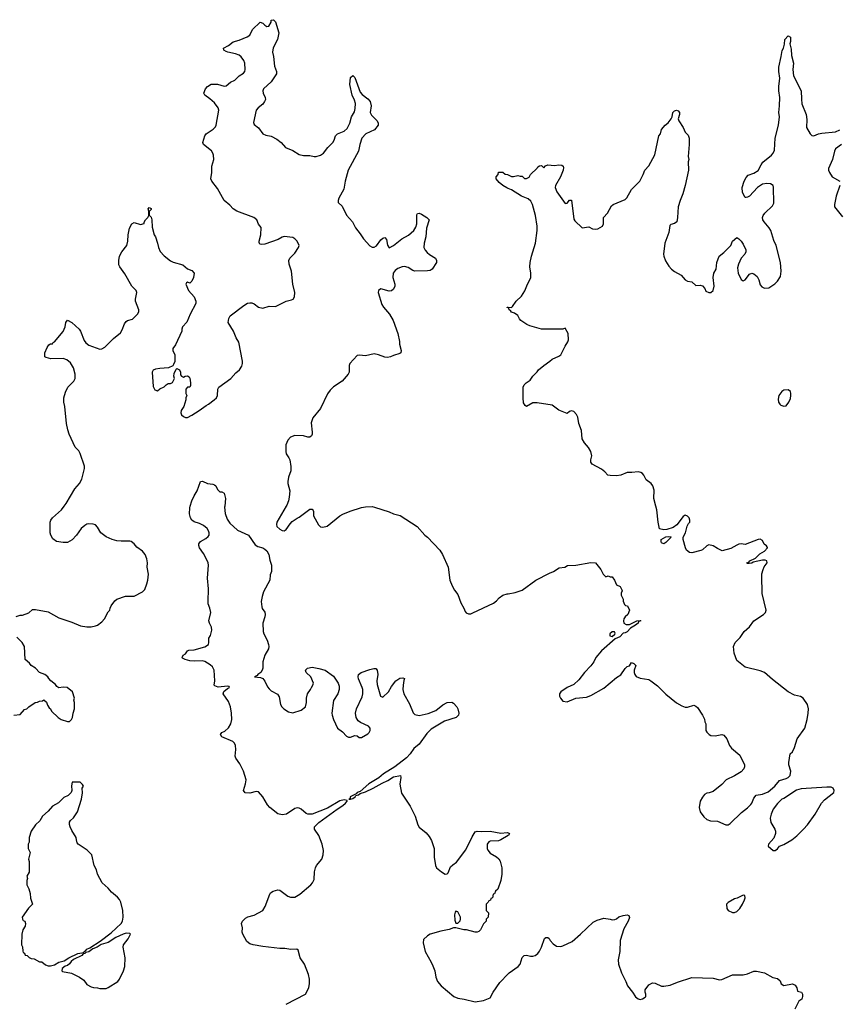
# Model space of a CAD drawing. Header units: inches. Extents: x 2323201 to 2563958, y 895391 to 1023096.
# Tile 68 of 196: x 2425444 to 2433087, y 985356 to 994534. Entities that reach past the tile are written whole.
import ezdxf

# ---------------------------------------------------------------- set-up
doc = ezdxf.new("R2010")
doc.units = ezdxf.units.IN
doc.header["$MEASUREMENT"] = 0
for name, color, linetype in [('C4928', 7, 'Continuous'), ('C4929', 7, 'Continuous'), ('C4938', 7, 'Continuous'), ('C4939', 7, 'Continuous')]:
    doc.layers.add(name, color=color, linetype=linetype)

msp = doc.modelspace()

# ---------------------------------------------------------------- linework, layer by layer
at = {"layer": 'C4928', "color": 5}
for points, elevation in [([(2425410, 988971), (2425450, 988982.8), (2425470, 988982.8), (2425530, 989006), (2425564.8, 989035.2), (2425590, 989036.3), (2425710, 989014), (2425810, 988957.3), (2425930, 988919.1), (2426010, 988885.5), (2426070, 988875.5), (2426110, 988876.3), (2426150, 988884), (2426170, 988890.8), (2426210, 988921), (2426235.3, 988950), (2426270, 989014), (2426286, 989030), (2426288, 989050), (2426298, 989070), (2426330, 989118), (2426350, 989131.3), (2426430, 989161), (2426510, 989160.7), (2426590, 989199.6), (2426610, 989223.7), (2426630, 989277.1), (2426639, 989310), (2426645.1, 989365.1), (2426632.3, 989430), (2426635.1, 989470), (2426631.1, 989510), (2426615.4, 989550), (2426590, 989581.6), (2426536.4, 989616.4), (2426510, 989649.3), (2426482, 989670), (2426470, 989674.5), (2426390, 989672.3), (2426350, 989678), (2426307.7, 989687.7), (2426250, 989714.5), (2426200.9, 989750), (2426170, 989804), (2426150, 989825.2), (2426130, 989832.7), (2426090, 989835.1), (2426070, 989832), (2426050, 989820.9), (2426017.3, 989790), (2425974, 989730), (2425934.6, 989685.4), (2425890, 989661.2), (2425850, 989661.2), (2425788, 989670), (2425754, 989694), (2425735.3, 989730), (2425728, 989750), (2425728, 989850), (2425735.3, 989870), (2425749, 989890), (2425834.3, 989965.7), (2425859.5, 990000)], 140), ([(2427930, 985356.3), (2428109.7, 985450.3), (2428139.6, 985510), (2428147.6, 985550), (2428145.6, 985590), (2428135.8, 985635.8), (2428099.3, 985730), (2428058, 985790), (2428040.4, 985860.4), (2428029, 985869), (2427972.5, 985867.5), (2427915.2, 985875.2), (2427870, 985875.4), (2427710, 985896), (2427622, 985910), (2427590, 985919.7), (2427563, 985943), (2427524.5, 986010), (2427519.3, 986030), (2427521.2, 986070), (2427513.2, 986110), (2427521.2, 986130), (2427550, 986159.1), (2427570, 986170.5), (2427630, 986187), (2427709.8, 986230.2), (2427732.2, 986267.8), (2427775.9, 986384.1), (2427784.2, 986395.8), (2427807.7, 986412.3), (2427850, 986423.8), (2427870, 986420.5), (2427944.3, 986364.3), (2427970, 986356), (2428010, 986354.9), (2428057.2, 986382.8), (2428158.9, 986470), (2428175.1, 986490), (2428190, 986521), (2428192.4, 986590), (2428202, 986630), (2428211.6, 986650), (2428261.3, 986710), (2428275.1, 986750), (2428275.6, 986790), (2428263.8, 986850), (2428232.1, 986930), (2428193, 986990), (2428194.3, 987010), (2428234.2, 987050), (2428404.4, 987175.6), (2428458.3, 987210), (2428482.3, 987230), (2428497.2, 987250), (2428496.8, 987256.8), (2428470, 987261.5), (2428430, 987252), (2428315.4, 987184.6), (2428170, 987128.2), (2428130, 987128.4), (2428114, 987134), (2428070, 987174.5), (2428050, 987185.1), (2428030, 987188), (2428010, 987182), (2427932.2, 987130), (2427890, 987121.1), (2427850, 987130.8), (2427775.8, 987190), (2427755.3, 987215.3), (2427710, 987289.6), (2427670, 987335.6), (2427650, 987340.7), (2427590, 987323.7), (2427547.2, 987327.2), (2427529.7, 987350), (2427549.7, 987410.3), (2427554.7, 987450), (2427529.8, 987529.8), (2427496.9, 987596.9), (2427460.7, 987650), (2427454, 987670), (2427459.6, 987730), (2427456.2, 987770), (2427447, 987790), (2427430, 987807), (2427328.7, 987850), (2427315.3, 987870), (2427328.7, 987890), (2427356.6, 987903.4), (2427390, 987934.8), (2427412.3, 987970), (2427422, 988010), (2427419.7, 988070), (2427409.7, 988130), (2427390, 988178), (2427341.2, 988250), (2427347.3, 988272.7), (2427380.5, 988299.5), (2427401.2, 988310), (2427398, 988318), (2427381.2, 988321.2), (2427293.8, 988313.8), (2427263.7, 988323.7), (2427259, 988330), (2427264, 988370), (2427257.2, 988470), (2427242.5, 988502.5), (2427221.6, 988521.6), (2427170, 988552), (2427150, 988557), (2427070, 988555.1), (2427030, 988559.3), (2426986, 988570), (2426962, 988582), (2426958, 988590), (2426968, 988610), (2426990, 988622), (2427009.3, 988650.7), (2427022, 988658), (2427070, 988662), (2427170, 988688), (2427204, 988710), (2427209, 988730), (2427209, 988770), (2427224.7, 988795.3), (2427235.5, 988844.5), (2427232.5, 988872.5), (2427214, 988910), (2427209.2, 988930), (2427225.2, 989010), (2427217.2, 989050), (2427202.7, 989090), (2427201.2, 989110), (2427205.2, 989230), (2427196, 989330), (2427206, 989450), (2427202.7, 989470), (2427191.8, 989491.8), (2427156.9, 989556.9), (2427121.2, 989610), (2427113.6, 989633.6), (2427113.2, 989650), (2427129.3, 989670), (2427180.8, 989699.2), (2427202.3, 989717.7), (2427209.6, 989730), (2427211.6, 989750), (2427206, 989770), (2427191.6, 989790), (2427158.6, 989818.6), (2427119.5, 989839.5), (2427070, 989855.1), (2427049.8, 989869.8), (2427036.9, 989890), (2427028.3, 989928.3), (2427030, 989984.7), (2427034.6, 990000)], 120), ([(2427355.9, 990000), (2427354.9, 989990), (2427359.3, 989930), (2427378.3, 989878.3), (2427402, 989842), (2427475.1, 989775.1), (2427579.1, 989730), (2427640.7, 989640.7), (2427664.4, 989624.4), (2427710, 989612.4), (2427730, 989599.3), (2427750, 989582), (2427768, 989550), (2427775.3, 989495.3), (2427792, 989450), (2427791.7, 989390), (2427780.5, 989359.5), (2427775.3, 989310), (2427718.4, 989201.6), (2427703.7, 989156.3), (2427696.5, 989110), (2427701.3, 989061.3), (2427706.2, 989046.2), (2427730.3, 989010.3), (2427732.4, 988990), (2427730, 988968.7), (2427710.4, 988910), (2427713.4, 988830), (2427719.5, 988810), (2427751, 988751), (2427765.3, 988710), (2427767.4, 988690), (2427763.1, 988670), (2427730.3, 988609.7), (2427710.3, 988550), (2427710.3, 988490), (2427706, 988470), (2427691.6, 988448.4), (2427664.9, 988430), (2427659, 988421), (2427632, 988410), (2427690, 988402.6), (2427710, 988394.4), (2427729.3, 988369.3), (2427755.6, 988315.6), (2427770, 988296.5), (2427790, 988279.6), (2427847.3, 988247.3), (2427863.7, 988223.7), (2427876.9, 988150), (2427887.8, 988127.8), (2427906.4, 988110), (2427950, 988082), (2427990, 988074.4), (2428070, 988097.3), (2428109, 988130), (2428118, 988170), (2428117.2, 988210), (2428128.7, 988250), (2428157.2, 988290), (2428164, 988310), (2428179, 988330), (2428184, 988350), (2428159, 988410), (2428115.3, 988450), (2428108, 988470), (2428128, 988490), (2428170, 988498.8), (2428232.9, 988487.1), (2428291, 988470), (2428370, 988414), (2428413, 988350), (2428422, 988322), (2428422, 988290), (2428410.5, 988249.5), (2428371, 988189), (2428355.5, 988070), (2428358, 988050), (2428370.5, 988010), (2428408, 987930), (2428455.6, 987895.6), (2428490, 987856.3), (2428510, 987844.9), (2428530, 987844.9), (2428570, 987861), (2428590, 987858), (2428610, 987844.7), (2428630, 987842.8), (2428690, 987878), (2428702, 987890), (2428711.5, 987910), (2428711.6, 987930), (2428696, 987950), (2428622, 987982), (2428599.5, 987999.5), (2428582.6, 988030), (2428576, 988070), (2428585.1, 988110), (2428637.2, 988222.8), (2428645.1, 988250), (2428644, 988290), (2428638.9, 988310), (2428603.6, 988390), (2428599.5, 988410), (2428602.7, 988430), (2428628.7, 988450), (2428710, 988478.4), (2428747.1, 988487.1), (2428766.4, 988486.4), (2428778.8, 988470), (2428784.9, 988430), (2428773.7, 988370), (2428775.8, 988335.8), (2428807.3, 988230), (2428830, 988218.8), (2428884.5, 988270), (2428910, 988317.3), (2428950, 988371), (2428990, 988396), (2429018, 988398), (2429032.7, 988392.7), (2429024.7, 988375.3), (2429018.8, 988330), (2429017.1, 988290), (2429024.9, 988250), (2429078, 988158), (2429113.7, 988073.7), (2429130, 988056.3), (2429170, 988048.4), (2429254, 988066), (2429323.6, 988096.4), (2429390, 988148.7), (2429430.4, 988170.4), (2429472.8, 988172.8), (2429490, 988164.4), (2429521.3, 988130), (2429530.3, 988110), (2429538, 988070), (2429534.9, 988050), (2429514, 988030), (2429404, 987996), (2429280.4, 987919.6), (2429239.7, 987880.3), (2429170, 987780.7), (2429119.2, 987740.8), (2429086, 987690), (2429050, 987652.3), (2428943.5, 987570), (2428836.7, 987503.3), (2428794, 987466), (2428699.7, 987410), (2428619.2, 987340.8), (2428590, 987331.5), (2428582.6, 987317.4), (2428526.5, 987290), (2428525.5, 987274.5), (2428512, 987270), (2428528.3, 987268.3), (2428550, 987276.1), (2428572.7, 987290), (2428576.9, 987303.1), (2428602, 987310), (2428618.4, 987321.6), (2428670, 987336.8), (2428740.3, 987370), (2428822.5, 987417.5), (2428877.8, 987442.2), (2428930, 987475.9), (2428994, 987490), (2428998.3, 987470), (2428987.5, 987407.5), (2429004.6, 987324.6), (2429084.5, 987204.4), (2429132.4, 987110), (2429155.8, 987030), (2429168, 987008), (2429233.8, 986953.8), (2429261.8, 986921.8), (2429284.3, 986884.3), (2429309.1, 986810), (2429308.9, 986728.9), (2429322, 986650), (2429330.7, 986630), (2429376.3, 986590), (2429410, 986570.5), (2429430, 986574), (2429438, 986582), (2429462.5, 986637.5), (2429482, 986658), (2429517.2, 986682.8), (2429604.1, 986795.9), (2429662, 986918), (2429690, 986964.7), (2429710, 986971), (2429750, 986966), (2429830, 986971.3), (2429930, 986951.3), (2429990, 986958), (2430000, 986954.4)], 120), ([(2427928.3, 990000), (2427842, 989850), (2427837.3, 989830), (2427840.7, 989810), (2427870, 989783.8), (2427890, 989773.4), (2427910, 989770.7), (2427930, 989782.8), (2427964.6, 989835.4), (2427984.6, 989855.4), (2428030, 989887.7), (2428050, 989896), (2428150, 989972), (2428170, 989972), (2428179.8, 989959.8), (2428184.7, 989950), (2428182.8, 989910), (2428230, 989824.7), (2428247.9, 989807.9), (2428270, 989804), (2428310, 989814), (2428429.6, 989910.4), (2428455.9, 989924.1), (2428525.8, 989954.2), (2428630, 989986.8), (2428670, 989994.8), (2428730, 989996), (2428754, 989990), (2428890, 989946.8), (2428930, 989927.3), (2428992.5, 989912.5), (2429151, 989810), (2429221, 989730), (2429246, 989710), (2429362.8, 989590), (2429386.8, 989550), (2429438.8, 989430), (2429455.5, 989310), (2429476.1, 989256.1), (2429498, 989218), (2429530, 989176), (2429558, 989098), (2429586, 989050), (2429596.8, 989016.8), (2429606, 989006), (2429630, 988997.3), (2429650, 988996.3), (2429670, 989004), (2429863.3, 989096.7), (2429890, 989117.3), (2429914.3, 989145.7), (2429950, 989170.3), (2429990, 989182.4), (2430000, 989184)], 140), ([(2425390, 988051.3), (2425450, 988058), (2425490, 988104.7), (2425510, 988112), (2425528, 988130), (2425589.1, 988170.9), (2425610, 988172), (2425630, 988182), (2425656.4, 988183.6), (2425670, 988194), (2425692.7, 988172.7), (2425703.6, 988143.6), (2425719.6, 988119.6), (2425730, 988112), (2425742, 988090), (2425802, 988030), (2425830, 988011.3), (2425890, 987992), (2425910, 987992), (2425928, 988010), (2425938, 988030), (2425942, 988070), (2425955.3, 988110), (2425955.3, 988170), (2425948.7, 988190), (2425954, 988210), (2425935.3, 988270), (2425886, 988310), (2425850, 988314), (2425810, 988306), (2425790, 988318), (2425776.5, 988336.5), (2425735.3, 988370), (2425714.6, 988394.6), (2425708, 988410), (2425678, 988430), (2425629.6, 988449.6), (2425590, 988488.7), (2425550, 988515.3), (2425534.8, 988534.8), (2425495.3, 988570), (2425488, 988690), (2425468, 988730), (2425418, 988778)], 140), ([(2430000, 986928.9), (2429930.7, 986889.3), (2429910, 986881.2), (2429830, 986877.2), (2429818, 986870), (2429802.8, 986850), (2429802.8, 986810), (2429810, 986792), (2429830, 986764.7), (2429890.9, 986730.9), (2429911.1, 986711.1), (2429924.7, 986690), (2429941, 986630), (2429941, 986570), (2429930.9, 986509.1), (2429902, 986430), (2429882, 986410), (2429870, 986386), (2429858, 986382), (2429854, 986350), (2429838, 986342), (2429832.7, 986327.3), (2429818, 986322), (2429812.7, 986307.3), (2429794, 986290), (2429794, 986230), (2429814, 986210), (2429812, 986170), (2429794, 986150), (2429794, 986130), (2429770, 986106), (2429742, 986050), (2429725.4, 986034.6), (2429710.9, 986029.1), (2429690, 986029), (2429610, 986049.2), (2429586, 986050), (2429510, 986068.7), (2429490, 986068.7), (2429450, 986053.2), (2429370, 986037.2), (2429270, 986009.2), (2429245.8, 985994.2), (2429210, 985962), (2429206, 985930), (2429224.4, 985850), (2429282, 985750), (2429296.3, 985716.3), (2429314, 985670), (2429325.7, 985610), (2429341.1, 985570), (2429373.7, 985530), (2429492.2, 985430), (2429530, 985412.4), (2429590, 985403.8), (2429690, 985378.9), (2429770, 985390.6), (2429830, 985418), (2429859.3, 985470), (2429921.6, 985558.4), (2430000, 985640.9)], 120)]:
    msp.add_lwpolyline(points, dxfattribs=dict(at, elevation=elevation))
for points, elevation in [([(2426007.3, 987427.3), (2425934, 987426), (2425926, 987394), (2425931.3, 987350), (2425924.7, 987330), (2425896.8, 987303.2), (2425856, 987284), (2425805.4, 987234.6), (2425750, 987202), (2425710, 987155.3), (2425656, 987110), (2425632.8, 987067.2), (2425590.7, 987029.3), (2425551.3, 986970), (2425531.3, 986910), (2425530.9, 986869.1), (2425522, 986850), (2425522, 986810), (2425542, 986770), (2425526, 986710), (2425531.6, 986688.4), (2425531, 986589), (2425512, 986550), (2425518, 986530), (2425512, 986510), (2425512, 986470), (2425530, 986434), (2425541, 986390), (2425544.9, 986344.9), (2425562, 986290), (2425526.4, 986253.6), (2425466.8, 986170), (2425471.3, 986150), (2425478, 986138), (2425492, 986130), (2425498, 986110), (2425494.4, 986085.6), (2425472, 986050), (2425464.7, 986010), (2425462, 985910), (2425471.1, 985891.1), (2425472.7, 985852.7), (2425478, 985838), (2425490, 985834), (2425494, 985814), (2425514, 985810), (2425531.6, 985791.6), (2425550, 985782), (2425579.6, 985779.6), (2425630, 985752), (2425651.6, 985751.6), (2425683.6, 985723.6), (2425710, 985716), (2425730, 985716), (2425770, 985724), (2425810, 985747.7), (2425857.4, 985762.6), (2425901.2, 985790), (2425986, 985830), (2426042, 985838), (2426046, 985850), (2426061.4, 985858.6), (2426069.9, 985870.1), (2426097.4, 985882.6), (2426195.3, 985944.7), (2426297.7, 986022.3), (2426389.3, 986110), (2426402.7, 986130), (2426409.3, 986170), (2426405.2, 986230), (2426386, 986310), (2426373.8, 986333.8), (2426355.9, 986355.9), (2426301.2, 986401.2), (2426270, 986439), (2426214, 986490), (2426169.2, 986570), (2426159, 986610), (2426139, 986650), (2426115.3, 986750), (2426072.5, 986792.5), (2425990, 986849.2), (2425980.7, 986860.7), (2425976, 986870), (2425971.8, 986911.8), (2425930, 986975.3), (2425914, 987010), (2425909, 987031), (2425910, 987054), (2425918, 987070), (2425944.7, 987095.3), (2425982, 987150), (2426019.5, 987270), (2426029, 987329), (2426028, 987370), (2426038, 987390), (2426030, 987406)], 140), ([(2429510, 986226), (2429503.6, 986216.4), (2429498, 986190), (2429502, 986142), (2429510, 986114), (2429530, 986114), (2429550, 986134), (2429555.3, 986150), (2429554, 986170), (2429530, 986218)], 120), ([(2426438, 986018), (2426408.7, 986011.3), (2426341.9, 985978.1), (2426270, 985933.8), (2426205.1, 985914.9), (2426166, 985890), (2426125.5, 985874.5), (2426090, 985846.5), (2426059.6, 985840.4), (2426050.5, 985830), (2426034.6, 985825.4), (2426023, 985810), (2425945.5, 985774.5), (2425924.5, 985755.5), (2425910, 985732.3), (2425890, 985719.5), (2425866.7, 985713.3), (2425840.7, 985690), (2425836, 985670), (2425843, 985663), (2425926.4, 985646.4), (2426002, 985610), (2426042, 985582), (2426070, 985542), (2426110, 985518), (2426131.6, 985511.6), (2426171.1, 985511.1), (2426190, 985504.7), (2426250, 985504.7), (2426270, 985512), (2426358, 985570), (2426375.3, 985590), (2426412.9, 985667.1), (2426424, 985710), (2426429.1, 985789.1), (2426409, 985890), (2426413.2, 985910), (2426454.3, 985965.7), (2426477, 986010), (2426470, 986017)], 140)]:
    msp.add_lwpolyline(points, close=True, dxfattribs=dict(at, elevation=elevation))
at = {"layer": 'C4929', "color": 5}
for points, elevation in [([(2425859.5, 990000), (2425876.6, 990023.4), (2425957.7, 990162.3), (2426000.9, 990210), (2426022, 990250), (2426049.6, 990350), (2426047.2, 990372.8), (2426008.2, 990490), (2425994.7, 990514.8), (2425962, 990550), (2425906, 990670), (2425892.7, 990710), (2425881.2, 990770), (2425865.2, 990930), (2425857.2, 990970), (2425857.2, 991010), (2425870, 991062), (2425894, 991110), (2425950, 991166), (2425962.7, 991190), (2425962, 991230), (2425947.3, 991290), (2425917, 991337), (2425884.9, 991364.9), (2425850, 991376.2), (2425733.6, 991373.6), (2425690, 991384), (2425678, 991390), (2425678, 991430), (2425700.2, 991479.8), (2425716.4, 991503.6), (2425730, 991514), (2425750, 991514), (2425755.3, 991524.7), (2425770, 991532), (2425850, 991627.3), (2425867.3, 991670), (2425875.1, 991710), (2425890, 991734), (2425930, 991710.4), (2425998.4, 991650), (2426011.8, 991630), (2426045.3, 991545.3), (2426061.3, 991521.3), (2426090, 991500.9), (2426190, 991463.1), (2426210, 991466), (2426238.5, 991481.5), (2426317.5, 991562.5), (2426383.6, 991616.4), (2426398.3, 991641.7), (2426420.8, 991699.2), (2426438, 991722), (2426450, 991730.4), (2426496.9, 991743.1), (2426542, 991790), (2426553.6, 991810), (2426555.1, 991830), (2426523.6, 991910), (2426523, 991930), (2426535.1, 991990), (2426529.7, 992009.7), (2426491.2, 992051.2), (2426425.1, 992165.1), (2426377.2, 992230), (2426369.2, 992250), (2426369, 992290), (2426374, 992330), (2426397.2, 992370), (2426442.7, 992430), (2426452.3, 992470), (2426454, 992530), (2426469.5, 992590.5), (2426490, 992632), (2426510, 992644.7), (2426570, 992626), (2426606, 992634), (2426606, 992646), (2426618, 992670), (2426638, 992690), (2426648, 992710), (2426648, 992750), (2426642, 992770), (2426650, 992782), (2426670, 992774), (2426670, 992766), (2426652.7, 992747.3), (2426652.7, 992712.7), (2426670, 992694), (2426676.3, 992670), (2426679.8, 992599.8), (2426698.8, 992530), (2426710.4, 992510.4), (2426730.5, 992450), (2426737.3, 992410), (2426752.8, 992372.8), (2426790, 992334), (2426850, 992284.9), (2426874.2, 992274.2), (2426966, 992250), (2427010, 992210.8), (2427050, 992194.8), (2427071, 992170), (2427064.7, 992130), (2427050, 992098), (2427030, 992078), (2427010, 992086), (2426998, 992082), (2426994, 992070), (2427018.8, 992010), (2427070.7, 991950), (2427086.8, 991910), (2427086, 991890), (2427033.4, 991790), (2427003.8, 991716.2), (2426962.8, 991670), (2426956, 991650), (2426956, 991630), (2426896.3, 991503.7), (2426871.3, 991470), (2426871.3, 991450), (2426891.1, 991408.9), (2426891.3, 991348.7), (2426879.6, 991320.4), (2426872.7, 991307.3), (2426831.1, 991288.9), (2426750, 991284), (2426710, 991275.3), (2426690, 991268), (2426678, 991250), (2426690, 991114), (2426705.4, 991085.4), (2426730, 991074), (2426750, 991094), (2426790, 991112), (2426810, 991132), (2426830, 991142), (2426850, 991142), (2426868.4, 991151.6), (2426888, 991190), (2426882, 991210), (2426883.1, 991236.9), (2426902, 991278), (2426910, 991282), (2426934, 991270), (2426942, 991250), (2426943.6, 991223.6), (2426954, 991210), (2426970, 991202), (2426988.4, 991211.6), (2427010, 991214), (2427023.6, 991203.6), (2427030, 991194), (2427038, 991150), (2427036.9, 991123.1), (2427030.9, 991109.1), (2427010, 991108), (2426992, 991090), (2426992, 991050), (2427002, 991030), (2426992, 991010), (2426992, 990990), (2426976, 990930), (2426951, 990890), (2426946, 990870), (2426951.3, 990850), (2426970, 990836), (2426990, 990826.8), (2427010, 990826.8), (2427050, 990847.7), (2427117.2, 990890), (2427182, 990938), (2427206, 990950), (2427258, 990990), (2427278, 991010), (2427289.7, 991030), (2427292.1, 991090), (2427300.5, 991110), (2427413.3, 991190), (2427458.7, 991241.3), (2427492.7, 991270), (2427516.6, 991303.4), (2427522.7, 991330), (2427520.9, 991350), (2427487.5, 991527.5), (2427462.7, 991570), (2427436.2, 991630), (2427389.4, 991710), (2427392.7, 991750), (2427405.4, 991774.6), (2427535.3, 991870), (2427569.6, 991890.3), (2427590, 991896.3), (2427610, 991895.5), (2427630, 991885.5), (2427670, 991854.9), (2427710, 991846), (2427770, 991864.4), (2427830, 991860.3), (2427930, 991909), (2427978.6, 991921.4), (2427994.5, 991930), (2428007.7, 991952.3), (2428011.1, 991990), (2427990.8, 992070), (2427979.5, 992190), (2427956, 992256), (2427952.7, 992290), (2427963.7, 992310), (2428010, 992359.1), (2428043.7, 992410), (2428049.4, 992430), (2428031.3, 992470), (2428010, 992492.7), (2427990, 992504), (2427910, 992512.3), (2427890, 992506.6), (2427854, 992486), (2427730, 992442.7), (2427698, 992438), (2427682, 992442), (2427676.4, 992456.4), (2427677.2, 992470), (2427694, 992530), (2427696.5, 992596.5), (2427669.3, 992629.3), (2427655.3, 992670), (2427628, 992690), (2427469.6, 992749.6), (2427434, 992770), (2427404.8, 992804.8), (2427349.7, 992849.7), (2427290, 992962), (2427234.5, 993030), (2427227.6, 993050), (2427235.6, 993110), (2427236.9, 993170), (2427253, 993230), (2427249.7, 993270), (2427244.2, 993290), (2427231.2, 993311.2), (2427159.3, 993370), (2427153.2, 993390), (2427169.3, 993450), (2427184, 993470), (2427247.5, 993512.5), (2427270, 993536), (2427277, 993550), (2427299.7, 993690), (2427293.4, 993713.4), (2427260.4, 993760.4), (2427217.4, 993797.4), (2427169.2, 993830), (2427162, 993850), (2427178, 993890), (2427195.3, 993910), (2427230, 993933), (2427290, 993932.7), (2427350, 993913), (2427370, 993916.3), (2427410, 993950.7), (2427451, 993969), (2427490, 994010.6), (2427530, 994036.3), (2427542, 994050), (2427547.6, 994070), (2427542.9, 994130), (2427534.3, 994154.3), (2427508.3, 994188.3), (2427490, 994202.9), (2427457.2, 994217.2), (2427386, 994230), (2427370, 994238), (2427348, 994250), (2427346, 994270), (2427390, 994292), (2427433.6, 994326.4), (2427490, 994342.8), (2427566.6, 994373.4), (2427589.3, 994390.7), (2427616.4, 994443.6), (2427686, 994510), (2427710, 994502), (2427730, 994482), (2427750, 994472), (2427767.3, 994472.7), (2427788, 994510), (2427788, 994530), (2427810, 994534), (2427830, 994514), (2427861, 994410), (2427847.3, 994350), (2427807, 994273), (2427800.4, 994230), (2427810.5, 994189.5), (2427820.5, 994100.5), (2427838.8, 994050), (2427837.3, 994030), (2427790, 993955.1), (2427718, 993890), (2427710.5, 993870), (2427713, 993850), (2427732.7, 993810), (2427734.9, 993790), (2427727.7, 993770), (2427710, 993746), (2427667.1, 993712.9), (2427648.8, 993691.2), (2427623.5, 993576.5), (2427630, 993558), (2427670, 993524.7), (2427710, 993471), (2427738, 993458), (2427790, 993448), (2427841.7, 993421.7), (2427882.8, 993390), (2427924.1, 993344.1), (2427990, 993314.8), (2428050, 993278.8), (2428090, 993266.8), (2428150, 993266.8), (2428190, 993258.8), (2428210, 993258.8), (2428250, 993270.7), (2428276, 993290), (2428316, 993344), (2428362.9, 993390), (2428376.9, 993410), (2428389.7, 993450.3), (2428406, 993470), (2428470, 993494.9), (2428499.1, 993520.9), (2428522.9, 993570), (2428539.5, 993630), (2428565.5, 993674.5), (2428573.4, 993706.6), (2428574.2, 993754.1), (2428565.2, 993785.2), (2428542.9, 993830), (2428522, 993930), (2428530, 993994), (2428550, 994014), (2428570, 993994), (2428619.1, 993859.1), (2428637.1, 993837.1), (2428690, 993797.3), (2428710.7, 993770), (2428720.7, 993730), (2428710.7, 993670), (2428723.4, 993643.4), (2428778, 993590), (2428786, 993570), (2428786.8, 993550), (2428752.5, 993507.5), (2428670.8, 993470), (2428635.5, 993430), (2428615.5, 993370), (2428602, 993310), (2428508, 993132), (2428480.5, 993030), (2428465.8, 992954.1), (2428419.3, 992870), (2428413, 992850), (2428414.8, 992830), (2428450, 992794.8), (2428490, 992710.5), (2428546.4, 992650), (2428575.3, 992595.3), (2428619.2, 992539.2), (2428650.6, 992490), (2428710, 992427.3), (2428730, 992414), (2428750, 992414), (2428770, 992427.3), (2428810, 992480.7), (2428830, 992498.8), (2428850, 992504.7), (2428864, 992484), (2428873.4, 992433.4), (2428887.9, 992407.9), (2428930, 992430.4), (2429007.9, 992492.1), (2429070, 992526.7), (2429119.6, 992570), (2429138.8, 992601.2), (2429146.3, 992630), (2429146, 992714), (2429154, 992726), (2429169.3, 992730.7), (2429190, 992722.8), (2429241, 992690), (2429261, 992670), (2429237.1, 992590), (2429230.4, 992510.4), (2429215.8, 992450), (2429212.7, 992410), (2429225.1, 992385.1), (2429243.1, 992363.1), (2429264.4, 992344.4), (2429322, 992310), (2429332, 992290), (2429331.3, 992270), (2429290, 992209), (2429270, 992197.2), (2429247.3, 992192.7), (2429130, 992189.5), (2429110, 992196), (2429065.3, 992225.3), (2429032.9, 992232.9), (2429010, 992229.7), (2428970, 992214), (2428944.2, 992195.8), (2428927.6, 992170), (2428924.9, 992130), (2428942.4, 992070), (2428942.4, 992050), (2428930, 992022.7), (2428910, 992007.3), (2428890, 992005.1), (2428810, 992025.2), (2428791, 992010), (2428786, 991990), (2428820.4, 991880.4), (2428835.5, 991855.5), (2428891, 991790), (2428926, 991730), (2428970.8, 991610), (2428985.4, 991534.6), (2428986, 991510), (2429001, 991450), (2428998, 991430), (2428990, 991422), (2428930, 991404), (2428902, 991390), (2428874.4, 991385.6), (2428850, 991389.7), (2428790, 991411.5), (2428750, 991418), (2428670, 991399.6), (2428612.5, 991407.5), (2428590, 991404.5), (2428522, 991330), (2428517.1, 991310), (2428515.8, 991250), (2428508.4, 991230), (2428450, 991164), (2428370, 991112.9), (2428338.3, 991081.7), (2428314.5, 991045.5), (2428250.2, 990909.8), (2428177.5, 990822.5), (2428162.5, 990777.5), (2428170.6, 990689.4), (2428170.7, 990670), (2428164.5, 990655.5), (2428150, 990644), (2428130, 990642.7), (2428090, 990654.5), (2428010, 990657), (2427970, 990642.7), (2427944.1, 990615.9), (2427924.9, 990570), (2427924.9, 990510), (2427928.1, 990488.1), (2427954.8, 990450), (2427962.8, 990430), (2427971.3, 990368.7), (2427971.3, 990330), (2427951, 990270), (2427944.7, 990230), (2427944.7, 990210), (2427962, 990142), (2427958, 990082), (2427950.8, 990050), (2427934, 990010), (2427928.3, 990000)], 140), ([(2430000, 992960.6), (2429986, 992966), (2429948, 992990), (2429916.4, 993016.4), (2429886, 993050), (2429886, 993070), (2429906, 993090), (2429907.3, 993112.7), (2429930, 993114), (2429950, 993112), (2429970, 993094), (2429991.6, 993091.6), (2430000, 993087.3)], 140), ([(2430000, 991847.3), (2429988, 991850), (2429990, 991854), (2430000, 991853.5)], 140), ([(2427034.6, 990000), (2427050, 990050.7), (2427070, 990094.8), (2427098.7, 990141.3), (2427129, 990230), (2427150, 990231.3), (2427194, 990210), (2427245.4, 990205.4), (2427259.8, 990199.8), (2427272, 990190), (2427290, 990154), (2427310, 990134), (2427330, 990132), (2427350, 990122), (2427362.8, 990070), (2427355.9, 990000)], 120)]:
    msp.add_lwpolyline(points, dxfattribs=dict(at, elevation=elevation))
at = {"layer": 'C4938', "color": 5}
for points, elevation in [([(2430000, 989184), (2430065.6, 989194.4), (2430130, 989218), (2430257.2, 989310), (2430383.6, 989376.4), (2430422, 989390), (2430475.3, 989424.7), (2430526, 989430), (2430553.2, 989446.8), (2430630, 989450.8), (2430770, 989474), (2430812, 989470), (2430862, 989410), (2430886, 989366), (2430910, 989342), (2430930, 989351.3), (2430950, 989342), (2430970, 989342), (2430990.7, 989310.7), (2431007.5, 989267.5), (2431042, 989250), (2431059.6, 989219.6), (2431062, 989210), (2431052, 989190), (2431052, 989170), (2431071.6, 989131.6), (2431072.7, 989112.7), (2431083.6, 989083.6), (2431092.7, 989072.7), (2431111.1, 989071.1), (2431131, 989030), (2431114.8, 988990), (2431090.4, 988969.6), (2431077.3, 988950), (2431073.4, 988930), (2431076, 988910), (2431098, 988898), (2431130, 988898), (2431198, 988930), (2431230, 988934.8), (2431234.8, 988930), (2431215.3, 988924.7), (2431210.6, 988910), (2431186.8, 988890), (2431138.8, 988861.2), (2431110, 988829.2), (2431090, 988819), (2431070, 988815.3), (2431039.5, 988780.5), (2430996.7, 988763.3), (2430870.5, 988650), (2430814.8, 988590), (2430798.8, 988550), (2430771, 988510), (2430711, 988450), (2430658.8, 988381.2), (2430610, 988337.2), (2430550, 988309.2), (2430490.9, 988269.1), (2430478, 988250), (2430478, 988230), (2430486, 988210), (2430510, 988182.8), (2430550, 988176.3), (2430630, 988210.6), (2430730, 988219.1), (2430770, 988236.3), (2430890, 988302), (2431010, 988402.8), (2431050, 988426), (2431090, 988486), (2431110, 988506), (2431130, 988512), (2431150, 988542), (2431170, 988534), (2431190, 988514), (2431174.9, 988470), (2431174, 988450), (2431179.5, 988430), (2431193.4, 988413.4), (2431230, 988396.9), (2431310, 988382.8), (2431330.5, 988370.5), (2431390, 988326), (2431468.1, 988248.1), (2431570, 988166.8), (2431618.5, 988138.5), (2431650, 988126), (2431670, 988126), (2431730, 988144.7), (2431750, 988136), (2431763.5, 988123.5), (2431812, 988050), (2431830, 988014), (2431832, 987990), (2431842, 987970), (2431842, 987910), (2431850, 987894), (2431874, 987870), (2431890, 987862), (2431930, 987858), (2431990, 987871), (2432010, 987864.7), (2432038.8, 987830), (2432062, 987770), (2432082.8, 987742.8), (2432159.9, 987679.9), (2432204, 987590), (2432202.8, 987570), (2432194.8, 987550), (2432170, 987524), (2432110, 987485.2), (2432031.3, 987450), (2431990, 987404), (2431910, 987341.2), (2431873.2, 987326.8), (2431850, 987324), (2431830, 987313.2), (2431810, 987288.7), (2431790.6, 987249.4), (2431781, 987190), (2431790.7, 987150.7), (2431824, 987104), (2431850, 987078), (2431886.4, 987066.4), (2431950, 987064), (2432030, 987030.7), (2432050, 987030.8), (2432070, 987041), (2432174.2, 987145.8), (2432230, 987187.3), (2432262, 987218), (2432271.5, 987230), (2432290, 987278.8), (2432310, 987307.3), (2432370, 987314.9), (2432423.6, 987336.4), (2432486.6, 987390), (2432530, 987442.8), (2432590, 987460.7), (2432610, 987470.8), (2432629.2, 987490), (2432634, 987530), (2432616, 987590), (2432616, 987610), (2432629.3, 987690), (2432649.5, 987710.5), (2432669.4, 987750), (2432694, 987830), (2432766.6, 987930), (2432787.8, 988012.2), (2432796.3, 988070), (2432799.7, 988110), (2432791.3, 988151.3), (2432749.3, 988210), (2432726.2, 988226.2), (2432670, 988238), (2432610, 988269.3), (2432464.2, 988384.2), (2432389.7, 988449.7), (2432350, 988464.7), (2432210, 988498), (2432130, 988561.2), (2432106.6, 988630), (2432099.3, 988690), (2432116, 988730), (2432163.5, 988776.5), (2432199.6, 988830), (2432250, 988876.3), (2432289.7, 988930.3), (2432379.3, 988990), (2432397, 989010), (2432404.5, 989030), (2432367, 989187), (2432362.9, 989350), (2432363.6, 989370), (2432375.1, 989410), (2432386.1, 989433.9), (2432412.7, 989470), (2432409.3, 989489.3), (2432395.9, 989495.9), (2432370, 989497.6), (2432283.1, 989476.9), (2432269.6, 989469.6), (2432245.4, 989465.4), (2432226.6, 989466.6), (2432225.2, 989470), (2432243.2, 989476.8), (2432253.2, 989490), (2432304.4, 989515.6), (2432344.4, 989555.6), (2432390, 989580.7), (2432417.2, 989610), (2432415.5, 989615.5), (2432408.7, 989630), (2432386.8, 989646.8), (2432370, 989679), (2432350, 989692.3), (2432330, 989689.4), (2432210, 989642), (2432170, 989649), (2432150, 989644), (2432130, 989637.2), (2432075.8, 989604.2), (2431995.3, 989584.7), (2431950, 989604), (2431910, 989629.3), (2431870, 989639.3), (2431850, 989629.2), (2431810, 989593.2), (2431794.6, 989585.4), (2431710, 989565.2), (2431690, 989569.2), (2431662.7, 989590), (2431651.9, 989611.9), (2431629.5, 989690), (2431629.5, 989710), (2431651.5, 989750), (2431667.2, 989812.8), (2431681, 989839), (2431693.2, 989850), (2431693.2, 989870), (2431685.2, 989890), (2431670, 989905.2), (2431650, 989914.5), (2431630, 989903.7), (2431572.9, 989827.1), (2431538, 989802), (2431477.1, 989782.9), (2431450, 989780.4), (2431409.7, 989789.7), (2431398, 989850), (2431386, 989966), (2431376.2, 990000)], 140), ([(2430000, 986954.4), (2430012, 986950), (2430002, 986930), (2430000, 986928.9)], 120), ([(2430000, 985640.9), (2430008.7, 985650), (2430093.2, 985710), (2430109.4, 985730.6), (2430130, 985791.3), (2430148.7, 985810), (2430170, 985816), (2430206.4, 985806.4), (2430230, 985806), (2430250, 985811), (2430274, 985830), (2430290, 985851.3), (2430309.2, 985890), (2430338, 985970), (2430350, 985978), (2430370, 985978), (2430382, 985970), (2430392, 985950), (2430419.8, 985919.8), (2430450, 985898), (2430490, 985896), (2430510, 985901), (2430596.6, 985943.4), (2430674, 986010), (2430790, 986122), (2430830, 986142), (2430890, 986158), (2430951.1, 986151.1), (2430970, 986144.7), (2430994.6, 986145.4), (2431010, 986152), (2431030, 986171.3), (2431070, 986184.7), (2431110, 986191.3), (2431123.6, 986183.6), (2431130, 986166), (2431119.1, 986130), (2431078.7, 986061.3), (2431043, 985950), (2431040.5, 985850), (2431025.5, 985770), (2431028, 985730), (2431056.4, 985650), (2431097.1, 985570), (2431110.7, 985530), (2431159.1, 985470), (2431185.8, 985425.8), (2431210, 985406.8), (2431230, 985402.8), (2431250, 985406.8), (2431276.5, 985423.5), (2431282, 985430), (2431282, 985450), (2431275.3, 985470), (2431275.3, 985490), (2431310, 985538), (2431344.5, 985555.5), (2431370, 985553), (2431430, 985526), (2431450, 985524.7), (2431510, 985534.8), (2431576.5, 985563.5), (2431710, 985606.8), (2431910, 985600.7), (2431970, 985586), (2431990, 985586.8), (2432090, 985630.8), (2432190, 985631.3), (2432230, 985642), (2432290, 985666), (2432314.6, 985665.4), (2432390.5, 985650.5), (2432467.1, 985607.1), (2432510, 985596), (2432533.7, 985573.7), (2432546, 985546), (2432570, 985532), (2432650, 985546), (2432675.3, 985535.3), (2432692, 985510), (2432698, 985478), (2432734, 985470), (2432742, 985450), (2432742, 985430), (2432736, 985404), (2432710, 985386), (2432671.3, 985310)], 120)]:
    msp.add_lwpolyline(points, dxfattribs=dict(at, elevation=elevation))
at = {"layer": 'C4938', "color": 5, "elevation": 140}
for points in [[(2431450, 989648.7), (2431430, 989658), (2431424, 989670), (2431426, 989690), (2431470, 989713), (2431498, 989718), (2431515.3, 989715.3), (2431518, 989710), (2431470, 989662)], [(2430970, 988829.4), (2430946.4, 988810), (2430946.8, 988790), (2430970, 988785.5), (2430994.9, 988805.1), (2430996.2, 988816.2), (2430989.2, 988829.2)], [(2433010, 987379), (2432970, 987379), (2432730, 987365.2), (2432687.9, 987352.1), (2432570, 987275.3), (2432551.1, 987268.9), (2432510, 987229.2), (2432470, 987174), (2432452.4, 987130), (2432443.1, 987090), (2432447.4, 987050), (2432485.7, 986990), (2432492.4, 986970), (2432492, 986948), (2432474.7, 986905.3), (2432427.7, 986850), (2432424, 986830), (2432470, 986790.8), (2432490, 986790.8), (2432510, 986806.8), (2432530, 986831), (2432570, 986846.8), (2432644, 986890), (2432690, 986926.8), (2432753.2, 986990), (2432789.5, 987030.5), (2432861.2, 987130), (2432919, 987230), (2432950, 987261), (2433035.3, 987330), (2433038, 987350), (2433028, 987370)], [(2432190, 986374), (2432134.8, 986345.2), (2432110, 986339), (2432050, 986304), (2432036, 986290), (2432037.3, 986250), (2432051, 986230), (2432090, 986210.8), (2432110, 986211), (2432130, 986221), (2432159, 986250), (2432184, 986290), (2432204, 986330), (2432208.7, 986350), (2432206, 986370)]]:
    msp.add_lwpolyline(points, close=True, dxfattribs=at)
at = {"layer": 'C4939', "color": 5, "elevation": 140}
for points in [[(2430000, 993087.3), (2430030, 993072), (2430050, 993072), (2430090, 993082), (2430110, 993074), (2430130, 993074), (2430150, 993054), (2430170, 993054), (2430194.6, 993065.4), (2430206, 993090), (2430268, 993150), (2430276.4, 993163.6), (2430290, 993172), (2430310, 993174), (2430330, 993154), (2430347.3, 993172.7), (2430370, 993182), (2430430, 993176), (2430470, 993181), (2430498, 993178), (2430511.3, 993170), (2430515.3, 993155.3), (2430511, 993130), (2430486.8, 993070), (2430440.7, 992990), (2430437.3, 992970), (2430454, 992930), (2430530, 992821), (2430550, 992824.7), (2430570, 992851.3), (2430590, 992852), (2430610, 992674), (2430619.6, 992659.6), (2430690, 992594), (2430750, 992602), (2430785.4, 992585.4), (2430810, 992581), (2430836.4, 992583.6), (2430878, 992610), (2430888.4, 992631.6), (2430889, 992690), (2430924, 992730), (2430962, 992798), (2430978, 992810), (2431090, 992858), (2431105.6, 992874.4), (2431149.4, 992950.6), (2431228, 993030), (2431259, 993090), (2431274, 993130), (2431310, 993171.3), (2431366.8, 993273.2), (2431404, 993450), (2431419, 993470), (2431430, 993512), (2431462, 993550), (2431490, 993571.3), (2431518, 993610), (2431528, 993630), (2431535.3, 993670), (2431550, 993684.7), (2431570, 993691.3), (2431585.4, 993685.4), (2431598, 993670), (2431598, 993650), (2431584.7, 993610), (2431591, 993590), (2431630.4, 993530.4), (2431650, 993484.7), (2431676.3, 993456.3), (2431686, 993430), (2431687.3, 993370), (2431678, 993258), (2431684.7, 993230), (2431678, 993210), (2431680.5, 993130), (2431650.5, 992989.5), (2431628, 992910), (2431601.6, 992850), (2431583, 992790), (2431578.8, 992690), (2431571, 992650), (2431550, 992634), (2431515.3, 992624.7), (2431505.2, 992614.8), (2431497.3, 992550), (2431460.5, 992450), (2431448.4, 992350), (2431450.4, 992330), (2431467.3, 992287.3), (2431498, 992238), (2431522.8, 992210), (2431550, 992186.8), (2431612.3, 992152.3), (2431650.7, 992110.7), (2431670, 992098), (2431710.9, 992090.9), (2431750, 992056), (2431790, 992058), (2431810, 992052), (2431831.3, 992030), (2431842.8, 992002.8), (2431870, 991992), (2431890, 991992), (2431908.9, 992011.1), (2431919, 992050), (2431909.4, 992130.6), (2431917.2, 992170), (2431937.2, 992210), (2431944, 992270), (2431965.2, 992330), (2432010, 992364.7), (2432075.3, 992430), (2432089.4, 992470.6), (2432130, 992504.7), (2432150, 992492), (2432171.3, 992470), (2432190, 992442), (2432214.8, 992390), (2432214.8, 992370), (2432206.8, 992350), (2432170.3, 992309.7), (2432145.9, 992254.1), (2432138.7, 992221.3), (2432143.6, 992170), (2432170, 992113.4), (2432190, 992100.5), (2432210, 992107.7), (2432250, 992162.8), (2432272, 992170), (2432290, 992164), (2432319.2, 992139.2), (2432336.3, 992110), (2432350, 992062), (2432363.5, 992043.5), (2432390, 992031), (2432430, 992036), (2432486.8, 992073.2), (2432510, 992096), (2432538.7, 992141.3), (2432546, 992190), (2432537.8, 992270), (2432498, 992430), (2432475.8, 992475.8), (2432447.1, 992570), (2432433.7, 992593.7), (2432386, 992650), (2432374.7, 992670), (2432371.2, 992690), (2432376.3, 992710), (2432391.3, 992730), (2432462.3, 992797.7), (2432477.2, 992822.8), (2432474.2, 992974.2), (2432469.2, 992990), (2432445.1, 993005.1), (2432410, 993007.8), (2432370, 992999.7), (2432323, 992970), (2432250, 992889.3), (2432230, 992879), (2432218, 992878), (2432210, 992878), (2432182.9, 992922.9), (2432182, 992970), (2432200.9, 993030), (2432217, 993063), (2432236.5, 993083.5), (2432290, 993102), (2432330, 993128), (2432357.7, 993182.3), (2432374.7, 993205.2), (2432453.2, 993270), (2432470, 993291), (2432482, 993318), (2432487.3, 993430), (2432519.6, 993550), (2432527.6, 993627.6), (2432522, 993670), (2432529.5, 993730), (2432532, 993810), (2432524.2, 993870), (2432524.2, 993910), (2432532, 993990), (2432522.4, 994050), (2432522.4, 994090), (2432545.1, 994190), (2432552.5, 994247.5), (2432565.2, 994270), (2432574, 994306), (2432579, 994350), (2432610, 994382), (2432631.3, 994370), (2432630.7, 994329.3), (2432624.7, 994310), (2432638, 994258), (2432640.9, 994200.9), (2432658, 994130), (2432652.7, 994070), (2432659.3, 994010), (2432732.2, 993872.2), (2432732.8, 993792.8), (2432738, 993750), (2432779.1, 993650), (2432785.2, 993605.2), (2432782, 993530), (2432814.8, 993470), (2432830, 993454.8), (2432850, 993450.7), (2432891.2, 993468.8), (2432923.5, 993476.5), (2433050, 993488.9), (2433090, 993508.7)], [(2433106.7, 993370), (2433051.2, 993328.8), (2433041.5, 993310), (2433022.6, 993230), (2432987.3, 993147.3), (2432986.8, 993130), (2432994.8, 993110), (2433021, 993070), (2433090.6, 993030)], [(2430000, 991853.5), (2430030, 991852), (2430040.4, 991859.6), (2430074, 991910), (2430124.1, 991955.9), (2430154.8, 992005.2), (2430179, 992070), (2430204.7, 992115.3), (2430209, 992130), (2430209, 992170), (2430202, 992230), (2430204, 992270), (2430215.3, 992330), (2430254, 992450), (2430269.2, 992570), (2430269.2, 992610), (2430253.2, 992710), (2430226, 992810), (2430210, 992844), (2430184.5, 992864.5), (2430122, 992890), (2430030, 992949), (2430000, 992960.6)], [(2433090.5, 992990), (2433056.3, 992890), (2433042, 992810), (2433042.8, 992790), (2433117.5, 992697.5)], [(2431376.2, 990000), (2431356, 990070), (2431359.3, 990150), (2431349.2, 990190), (2431331.5, 990211.5), (2431284.4, 990244.4), (2431262.7, 990290), (2431250, 990305.2), (2431234.5, 990314.5), (2431210, 990320.9), (2431152.5, 990312.5), (2431110, 990312.3), (2431050, 990289.2), (2431010, 990281.2), (2430950, 990284), (2430928, 990290), (2430900.2, 990320.2), (2430870, 990344), (2430782, 990390), (2430768.7, 990410), (2430769, 990430), (2430779.3, 990470), (2430769.4, 990510), (2430747.7, 990547.7), (2430709.3, 990590), (2430687.6, 990627.6), (2430684.1, 990704.1), (2430658, 990770), (2430649.2, 990830), (2430635.5, 990855.5), (2430610, 990882), (2430590, 990888.7), (2430570, 990882), (2430550, 990864), (2430470, 990893.2), (2430410, 990941.2), (2430270, 990964), (2430230, 990962), (2430170, 990929), (2430156.4, 990936.4), (2430143.1, 990963.1), (2430138, 991010), (2430138, 991110), (2430148, 991130), (2430168, 991150), (2430204.7, 991175.3), (2430230, 991212), (2430269.1, 991250.9), (2430282, 991270), (2430330, 991311.3), (2430388, 991350), (2430408, 991370), (2430470, 991397.3), (2430490, 991411), (2430529.2, 991490), (2430556, 991530), (2430560.9, 991550), (2430557.2, 991610), (2430530, 991658), (2430508.9, 991648.9), (2430311.1, 991648.9), (2430200.1, 991680.1), (2430172.9, 991692.9), (2430118, 991730), (2430104.7, 991744.7), (2430090, 991778), (2430058, 991798), (2430030, 991808.7), (2430022, 991822), (2430008, 991830), (2430006, 991846), (2430000, 991847.3)]]:
    msp.add_lwpolyline(points, dxfattribs=at)
msp.add_lwpolyline([(2432610, 991084), (2432570, 991082), (2432550, 991068.7), (2432522.8, 991030), (2432516.9, 990996.9), (2432521, 990970), (2432531.3, 990950), (2432541.4, 990941.4), (2432570, 990931), (2432590, 990936), (2432617.2, 990970), (2432630, 991002), (2432635.1, 991030), (2432636, 991050), (2432630, 991068)], close=True, dxfattribs=at)

doc.saveas('drawing.dxf')
